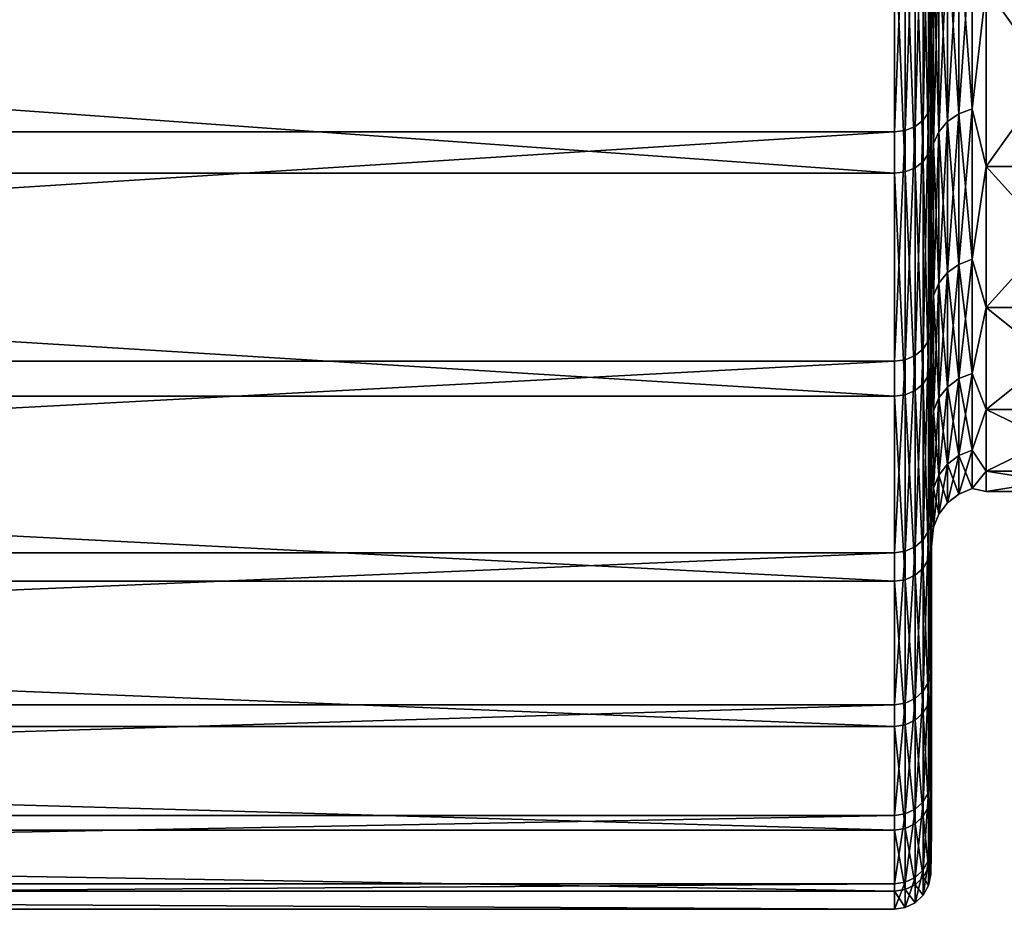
# Model space of a CAD drawing. Header units: metres. Extents: x -150 to 310, y -128 to 84.
# Tile 5 of 256: x -133.52 to -128.1, y -23 to -18.1. Entities that reach past the tile are written whole.
import ezdxf

# ---------------------------------------------------------------- set-up
doc = ezdxf.new("R2010")
doc.units = ezdxf.units.M
doc.layers.add('solid_26009703_SW0001', color=7, linetype='CONTINUOUS')

msp = doc.modelspace()

# ---------------------------------------------------------------- linework, layer by layer
at = {"layer": 'solid_26009703_SW0001'}
for points in [[(-128.5, -15.600307, 14.057438), (-128.5, -17.631435, 14.115585), (-128.5, -18.975584, 12.249191)], [(-128.5, -16.98778, 12.34515), (-128.5, -15.600307, 14.057438), (-128.5, -18.975584, 12.249191)], [(-128.5, -16.987778, -12.345155), (-128.5, -19.257544, -11.801446), (-128.5, -17.951534, -13.706021)], [(-128.5, -16.987778, -12.345155), (-128.5, -18.183039, -10.504897), (-128.5, -19.257544, -11.801446)], [(-128.489777, -17.755636, -11.067172), (-128.5, -18.183039, -10.504897), (-128.5, -16.987778, -12.345155)], [(-128.5, -18.183043, 10.504892), (-128.5, -16.98778, 12.34515), (-128.5, -18.975584, 12.249191)], [(-128.489777, -17.755636, 11.067172), (-128.5, -16.98778, 12.34515), (-128.5, -18.183043, 10.504892)], [(-128.516876, -18.612289, 13.287324), (-128.504959, -18.563753, 13.252675), (-128.504959, -17.119387, 15.072256)], [(-128.516876, -18.612289, 13.287324), (-128.504959, -17.119387, 15.072256), (-128.516876, -17.164146, 15.111663)], [(-128.504959, -17.119387, 15.072256), (-128.504959, -18.563753, 13.252675), (-128.5, -17.631435, 14.115585)], [(-128.516876, -17.164146, 15.111663), (-128.546204, -17.204185, 15.146914), (-128.546204, -18.655706, 13.318319)], [(-128.516876, -18.612289, 13.287324), (-128.516876, -17.164146, 15.111663), (-128.546204, -18.655706, 13.318319)], [(-128.546204, -17.204185, 15.146914), (-128.59021, -17.235748, 15.174704), (-128.59021, -18.689932, 13.342754)], [(-128.546204, -18.655706, 13.318319), (-128.546204, -17.204185, 15.146914), (-128.59021, -18.689932, 13.342754)], [(-128.704758, -17.262812, 15.19853), (-148.557724, -17.262812, 15.19853), (-148.557724, -18.719278, 13.363705)], [(-128.704758, -18.719278, 13.363705), (-128.704758, -17.262812, 15.19853), (-148.557724, -18.719278, 13.363705)], [(-128.644836, -17.255915, 15.192457), (-128.704758, -17.262812, 15.19853), (-128.704758, -18.719278, 13.363705)], [(-128.644836, -18.7118, 13.358365), (-128.644836, -17.255915, 15.192457), (-128.704758, -18.719278, 13.363705)], [(-128.59021, -17.235748, 15.174704), (-128.644836, -17.255915, 15.192457), (-128.644836, -18.7118, 13.358365)], [(-128.59021, -18.689932, 13.342754), (-128.59021, -17.235748, 15.174704), (-128.644836, -18.7118, 13.358365)], [(-128.516876, -17.421841, -14.813837), (-128.504959, -17.37641, -14.775207), (-128.504959, -18.789227, -12.931022)], [(-128.504959, -18.789227, -12.931022), (-128.504959, -17.37641, -14.775207), (-128.5, -17.951534, -13.706021)], [(-128.516876, -17.421841, -14.813837), (-128.516876, -18.83835, -12.964829), (-128.546204, -17.462481, -14.848393)], [(-128.516876, -17.421841, -14.813837), (-128.504959, -18.789227, -12.931022), (-128.516876, -18.83835, -12.964829)], [(-128.59021, -17.494518, -14.875635), (-128.59021, -18.916937, -13.018914), (-128.644836, -17.514986, -14.893039)], [(-128.546204, -17.462481, -14.848393), (-128.546204, -18.882296, -12.995073), (-128.59021, -17.494518, -14.875635)], [(-128.546204, -18.882296, -12.995073), (-128.59021, -18.916937, -13.018914), (-128.59021, -17.494518, -14.875635)], [(-128.516876, -18.83835, -12.964829), (-128.546204, -18.882296, -12.995073), (-128.546204, -17.462481, -14.848393)], [(-128.704758, -18.94664, -13.039356), (-148.557724, -18.94664, -13.039356), (-148.557724, -17.521988, -14.898993)], [(-128.704758, -17.521988, -14.898993), (-128.704758, -18.94664, -13.039356), (-148.557724, -17.521988, -14.898993)], [(-128.644836, -17.514986, -14.893039), (-128.644836, -18.93907, -13.034146), (-128.704758, -17.521988, -14.898993)], [(-128.644836, -18.93907, -13.034146), (-128.704758, -18.94664, -13.039356), (-128.704758, -17.521988, -14.898993)], [(-128.59021, -18.916937, -13.018914), (-128.644836, -18.93907, -13.034146), (-128.644836, -17.514986, -14.893039)], [(-128.412018, -17.641411, -10.995975), (-128.349792, -17.600945, -10.970753), (-128.349792, -18.620533, -9.133807)], [(-128.412018, -18.663343, 9.154806), (-128.349792, -18.620533, 9.133807), (-128.349792, -17.600945, 10.970753)], [(-128.412018, -17.641411, 10.995975), (-128.412018, -18.663343, 9.154806), (-128.349792, -17.600945, 10.970753)], [(-128.349792, -17.600945, -10.970753), (-128.277344, -17.575542, -10.954919), (-128.277344, -18.593658, -9.120625)], [(-128.349792, -18.620533, 9.133807), (-128.277344, -18.593658, 9.120625), (-128.277344, -17.575542, 10.954919)], [(-128.349792, -17.600945, 10.970753), (-128.349792, -18.620533, 9.133807), (-128.277344, -17.575542, 10.954919)], [(-128.349792, -18.620533, -9.133807), (-128.349792, -17.600945, -10.970753), (-128.277344, -18.593658, -9.120625)], [(-128.199997, -17.926725, -10.35), (-128.277344, -18.593658, -9.120625), (-128.277344, -17.575542, -10.954919)], [(-128.199997, -17.926725, 10.35), (-128.277344, -17.575542, 10.954919), (-128.277344, -18.593658, 9.120625)], [(-128.504959, -18.563753, 13.252675), (-128.5, -18.975584, 12.249191), (-128.5, -17.631435, 14.115585)], [(-128.459763, -17.694176, -11.028864), (-128.412018, -17.641411, -10.995975), (-128.412018, -18.663343, -9.154806)], [(-128.459763, -18.719164, 9.182188), (-128.412018, -18.663343, 9.154806), (-128.412018, -17.641411, 10.995975)], [(-128.459763, -17.694176, 11.028864), (-128.459763, -18.719164, 9.182188), (-128.412018, -17.641411, 10.995975)], [(-128.412018, -18.663343, -9.154806), (-128.412018, -17.641411, -10.995975), (-128.349792, -18.620533, -9.133807)], [(-128.489777, -17.755636, -11.067172), (-128.459763, -17.694176, -11.028864), (-128.459763, -18.719164, -9.182188)], [(-128.489777, -18.784185, 9.214083), (-128.459763, -18.719164, 9.182188), (-128.459763, -17.694176, 11.028864)], [(-128.489777, -17.755636, 11.067172), (-128.489777, -18.784185, 9.214083), (-128.459763, -17.694176, 11.028864)], [(-128.459763, -18.719164, -9.182188), (-128.459763, -17.694176, -11.028864), (-128.412018, -18.663343, -9.154806)], [(-128.489777, -17.755636, 11.067172), (-128.5, -18.183043, 10.504892), (-128.489777, -18.784185, 9.214083)], [(-128.489777, -18.784185, -9.214083), (-128.5, -18.183039, -10.504897), (-128.489777, -17.755636, -11.067172)], [(-128.489777, -18.784185, -9.214083), (-128.489777, -17.755636, -11.067172), (-128.459763, -18.719164, -9.182188)], [(-128.199997, -17.926725, -10.35), (-128.199997, -18.910391, -8.419449), (-128.277344, -18.593658, -9.120625)], [(-128.199997, -18.910391, 8.419449), (-128.199997, -17.926725, 10.35), (-128.277344, -18.593658, 9.120625)], [(-128.199997, -17.926725, -10.35), (-127.5, -17.926725, -10.35), (-127.5, -18.910391, -8.419449)], [(-128.199997, -17.926725, -10.35), (-127.5, -18.910391, -8.419449), (-128.199997, -18.910391, -8.419449)], [(-128.199997, -18.910391, 8.419449), (-127.5, -18.910391, 8.419449), (-127.5, -17.926725, 10.35)], [(-128.199997, -18.910391, 8.419449), (-127.5, -17.926725, 10.35), (-128.199997, -17.926725, 10.35)], [(-128.504959, -18.789227, -12.931022), (-128.5, -17.951534, -13.706021), (-128.5, -19.257544, -11.801446)], [(-128.5, -18.183039, -10.504897), (-128.5, -20.357954, -9.780664), (-128.5, -19.257544, -11.801446)], [(-128.5, -18.183039, -10.504897), (-128.5, -19.183918, -8.542291), (-128.5, -20.357954, -9.780664)], [(-128.489777, -18.784185, -9.214083), (-128.5, -19.183918, -8.542291), (-128.5, -18.183039, -10.504897)], [(-128.5, -18.183043, 10.504892), (-128.5, -18.975584, 12.249191), (-128.5, -20.127541, 10.247242)], [(-128.5, -19.18392, 8.542286), (-128.5, -18.183043, 10.504892), (-128.5, -20.127541, 10.247242)], [(-128.489777, -18.784185, 9.214083), (-128.5, -18.183043, 10.504892), (-128.5, -19.18392, 8.542286)], [(-128.516876, -19.867346, 11.325142), (-128.504959, -19.815538, 11.295609), (-128.504959, -18.563753, 13.252675)], [(-128.516876, -19.867346, 11.325142), (-128.504959, -18.563753, 13.252675), (-128.516876, -18.612289, 13.287324)], [(-128.504959, -18.563753, 13.252675), (-128.504959, -19.815538, 11.295609), (-128.5, -18.975584, 12.249191)], [(-128.516876, -18.612289, 13.287324), (-128.546204, -18.655706, 13.318319), (-128.546204, -19.913691, 11.35156)], [(-128.516876, -19.867346, 11.325142), (-128.516876, -18.612289, 13.287324), (-128.546204, -19.913691, 11.35156)], [(-128.412018, -18.663343, -9.154806), (-128.349792, -18.620533, -9.133807), (-128.349792, -19.449049, -7.203137)], [(-128.412018, -19.493763, 7.219697), (-128.349792, -19.449049, 7.203137), (-128.349792, -18.620533, 9.133807)], [(-128.412018, -18.663343, 9.154806), (-128.412018, -19.493763, 7.219697), (-128.349792, -18.620533, 9.133807)], [(-128.349792, -18.620533, -9.133807), (-128.277344, -18.593658, -9.120625), (-128.277344, -19.420979, -7.192741)], [(-128.349792, -19.449049, 7.203137), (-128.277344, -19.420979, 7.192741), (-128.277344, -18.593658, 9.120625)], [(-128.349792, -18.620533, 9.133807), (-128.349792, -19.449049, 7.203137), (-128.277344, -18.593658, 9.120625)], [(-128.349792, -19.449049, -7.203137), (-128.349792, -18.620533, -9.133807), (-128.277344, -19.420979, -7.192741)], [(-128.199997, -18.910391, -8.419449), (-128.277344, -19.420979, -7.192741), (-128.277344, -18.593658, -9.120625)], [(-128.199997, -18.910391, 8.419449), (-128.277344, -18.593658, 9.120625), (-128.277344, -19.420979, 7.192741)], [(-128.59021, -18.689932, 13.342754), (-128.644836, -18.7118, 13.358365), (-128.644836, -19.973566, 11.385692)], [(-128.59021, -19.950226, 11.372386), (-128.59021, -18.689932, 13.342754), (-128.644836, -19.973566, 11.385692)], [(-128.546204, -18.655706, 13.318319), (-128.59021, -18.689932, 13.342754), (-128.59021, -19.950226, 11.372386)], [(-128.546204, -19.913691, 11.35156), (-128.546204, -18.655706, 13.318319), (-128.59021, -19.950226, 11.372386)], [(-128.459763, -18.719164, -9.182188), (-128.412018, -18.663343, -9.154806), (-128.412018, -19.493763, -7.219697)], [(-128.459763, -19.552069, 7.241291), (-128.412018, -19.493763, 7.219697), (-128.412018, -18.663343, 9.154806)], [(-128.459763, -18.719164, 9.182188), (-128.459763, -19.552069, 7.241291), (-128.412018, -18.663343, 9.154806)], [(-128.412018, -19.493763, -7.219697), (-128.412018, -18.663343, -9.154806), (-128.349792, -19.449049, -7.203137)], [(-128.704758, -18.719278, 13.363705), (-148.557724, -18.719278, 13.363705), (-148.557724, -19.98155, 11.390243)], [(-128.704758, -19.98155, 11.390243), (-128.704758, -18.719278, 13.363705), (-148.557724, -19.98155, 11.390243)], [(-128.644836, -18.7118, 13.358365), (-128.704758, -18.719278, 13.363705), (-128.704758, -19.98155, 11.390243)], [(-128.644836, -19.973566, 11.385692), (-128.644836, -18.7118, 13.358365), (-128.704758, -19.98155, 11.390243)], [(-128.489777, -18.784185, -9.214083), (-128.459763, -18.719164, -9.182188), (-128.459763, -19.552069, -7.241291)], [(-128.489777, -19.619982, 7.266444), (-128.459763, -19.552069, 7.241291), (-128.459763, -18.719164, 9.182188)], [(-128.489777, -18.784185, 9.214083), (-128.489777, -19.619982, 7.266444), (-128.459763, -18.719164, 9.182188)], [(-128.459763, -19.552069, -7.241291), (-128.459763, -18.719164, -9.182188), (-128.412018, -19.493763, -7.219697)], [(-128.516876, -18.83835, -12.964829), (-128.504959, -18.789227, -12.931022), (-128.504959, -20.007122, -10.952689)], [(-128.504959, -20.007122, -10.952689), (-128.504959, -18.789227, -12.931022), (-128.5, -19.257544, -11.801446)], [(-128.489777, -18.784185, 9.214083), (-128.5, -19.18392, 8.542286), (-128.489777, -19.619982, 7.266444)], [(-128.489777, -19.619982, -7.266444), (-128.5, -19.183918, -8.542291), (-128.489777, -18.784185, -9.214083)], [(-128.489777, -19.619982, -7.266444), (-128.489777, -18.784185, -9.214083), (-128.459763, -19.552069, -7.241291)], [(-128.516876, -18.83835, -12.964829), (-128.516876, -20.059431, -10.981325), (-128.546204, -18.882296, -12.995073)], [(-128.516876, -18.83835, -12.964829), (-128.504959, -20.007122, -10.952689), (-128.516876, -20.059431, -10.981325)], [(-128.546204, -18.882296, -12.995073), (-128.546204, -20.106224, -11.006941), (-128.59021, -18.916937, -13.018914)], [(-128.516876, -20.059431, -10.981325), (-128.546204, -20.106224, -11.006941), (-128.546204, -18.882296, -12.995073)], [(-128.704758, -20.17474, -11.04445), (-148.557724, -20.17474, -11.04445), (-148.557724, -18.94664, -13.039356)], [(-128.704758, -18.94664, -13.039356), (-128.704758, -20.17474, -11.04445), (-148.557724, -18.94664, -13.039356)], [(-128.644836, -18.93907, -13.034146), (-128.644836, -20.166677, -11.040036), (-128.704758, -18.94664, -13.039356)], [(-128.644836, -20.166677, -11.040036), (-128.704758, -20.17474, -11.04445), (-128.704758, -18.94664, -13.039356)], [(-128.59021, -18.916937, -13.018914), (-128.59021, -20.143112, -11.027135), (-128.644836, -18.93907, -13.034146)], [(-128.59021, -20.143112, -11.027135), (-128.644836, -20.166677, -11.040036), (-128.644836, -18.93907, -13.034146)], [(-128.546204, -20.106224, -11.006941), (-128.59021, -20.143112, -11.027135), (-128.59021, -18.916937, -13.018914)], [(-128.199997, -18.910391, -8.419449), (-128.199997, -19.686871, -6.396652), (-128.277344, -19.420979, -7.192741)], [(-128.199997, -19.686871, 6.396652), (-128.199997, -18.910391, 8.419449), (-128.277344, -19.420979, 7.192741)], [(-128.199997, -18.910391, -8.419449), (-127.5, -18.910391, -8.419449), (-127.5, -19.686871, -6.396652)], [(-128.199997, -18.910391, -8.419449), (-127.5, -19.686871, -6.396652), (-128.199997, -19.686871, -6.396652)], [(-128.199997, -19.686871, 6.396652), (-127.5, -19.686871, 6.396652), (-127.5, -18.910391, 8.419449)], [(-128.199997, -19.686871, 6.396652), (-127.5, -18.910391, 8.419449), (-128.199997, -18.910391, 8.419449)], [(-128.504959, -19.815538, 11.295609), (-128.5, -20.127541, 10.247242), (-128.5, -18.975584, 12.249191)], [(-128.5, -19.183918, -8.542291), (-128.5, -21.250357, -7.652126), (-128.5, -20.357954, -9.780664)], [(-128.5, -19.183918, -8.542291), (-128.5, -19.970406, -6.49266), (-128.5, -21.250357, -7.652126)], [(-128.489777, -19.619982, -7.266444), (-128.5, -19.970406, -6.49266), (-128.5, -19.183918, -8.542291)], [(-128.5, -19.18392, 8.542286), (-128.5, -20.127541, 10.247242), (-128.5, -21.065233, 8.146527)], [(-128.5, -19.970407, 6.492655), (-128.5, -19.18392, 8.542286), (-128.5, -21.065233, 8.146527)], [(-128.489777, -19.619982, 7.266444), (-128.5, -19.18392, 8.542286), (-128.5, -19.970407, 6.492655)], [(-128.504959, -20.007122, -10.952689), (-128.5, -19.257544, -11.801446), (-128.5, -20.357954, -9.780664)], [(-128.412018, -19.493763, -7.219697), (-128.349792, -19.449049, -7.203137), (-128.349792, -20.077991, -5.198552)], [(-128.412018, -20.124151, 5.210504), (-128.349792, -20.077991, 5.198552), (-128.349792, -19.449049, 7.203137)], [(-128.412018, -19.493763, 7.219697), (-128.412018, -20.124151, 5.210504), (-128.349792, -19.449049, 7.203137)], [(-128.349792, -19.449049, -7.203137), (-128.277344, -19.420979, -7.192741), (-128.277344, -20.049013, -5.191049)], [(-128.349792, -20.077991, 5.198552), (-128.277344, -20.049013, 5.191049), (-128.277344, -19.420979, 7.192741)], [(-128.349792, -19.449049, 7.203137), (-128.349792, -20.077991, 5.198552), (-128.277344, -19.420979, 7.192741)], [(-128.349792, -20.077991, -5.198552), (-128.349792, -19.449049, -7.203137), (-128.277344, -20.049013, -5.191049)], [(-128.199997, -19.686871, -6.396652), (-128.277344, -20.049013, -5.191049), (-128.277344, -19.420979, -7.192741)], [(-128.199997, -19.686871, 6.396652), (-128.277344, -19.420979, 7.192741), (-128.277344, -20.049013, 5.191049)], [(-128.459763, -19.552069, -7.241291), (-128.412018, -19.493763, -7.219697), (-128.412018, -20.124151, -5.210504)], [(-128.459763, -20.184341, 5.226088), (-128.412018, -20.124151, 5.210504), (-128.412018, -19.493763, 7.219697)], [(-128.459763, -19.552069, 7.241291), (-128.459763, -20.184341, 5.226088), (-128.412018, -19.493763, 7.219697)], [(-128.412018, -20.124151, -5.210504), (-128.412018, -19.493763, -7.219697), (-128.349792, -20.077991, -5.198552)], [(-128.489777, -19.619982, -7.266444), (-128.459763, -19.552069, -7.241291), (-128.459763, -20.184341, -5.226088)], [(-128.489777, -20.254452, 5.244241), (-128.459763, -20.184341, 5.226088), (-128.459763, -19.552069, 7.241291)], [(-128.489777, -19.619982, 7.266444), (-128.489777, -20.254452, 5.244241), (-128.459763, -19.552069, 7.241291)], [(-128.459763, -20.184341, -5.226088), (-128.459763, -19.552069, -7.241291), (-128.412018, -20.124151, -5.210504)], [(-128.489777, -19.619982, 7.266444), (-128.5, -19.970407, 6.492655), (-128.489777, -20.254452, 5.244241)], [(-128.489777, -20.254452, -5.244241), (-128.5, -19.970406, -6.49266), (-128.489777, -19.619982, -7.266444)], [(-128.489777, -20.254452, -5.244241), (-128.489777, -19.619982, -7.266444), (-128.459763, -20.184341, -5.226088)], [(-128.199997, -19.686871, -6.396652), (-128.199997, -20.247656, -4.303772), (-128.277344, -20.049013, -5.191049)], [(-128.199997, -20.247656, 4.303772), (-128.199997, -19.686871, 6.396652), (-128.277344, -20.049013, 5.191049)], [(-128.199997, -19.686871, -6.396652), (-127.5, -19.686871, -6.396652), (-127.5, -20.247656, -4.303772)], [(-128.199997, -19.686871, -6.396652), (-127.5, -20.247656, -4.303772), (-128.199997, -20.247656, -4.303772)], [(-128.199997, -20.247656, 4.303772), (-127.5, -20.247656, 4.303772), (-127.5, -19.686871, 6.396652)], [(-128.199997, -20.247656, 4.303772), (-127.5, -19.686871, 6.396652), (-128.199997, -19.686871, 6.396652)], [(-128.516876, -20.916298, 9.245472), (-128.504959, -20.861755, 9.221362), (-128.504959, -19.815538, 11.295609)], [(-128.516876, -20.916298, 9.245472), (-128.504959, -19.815538, 11.295609), (-128.516876, -19.867346, 11.325142)], [(-128.504959, -19.815538, 11.295609), (-128.504959, -20.861755, 9.221362), (-128.5, -20.127541, 10.247242)], [(-128.516876, -19.867346, 11.325142), (-128.546204, -19.913691, 11.35156), (-128.546204, -20.96509, 9.267038)], [(-128.516876, -20.916298, 9.245472), (-128.516876, -19.867346, 11.325142), (-128.546204, -20.96509, 9.267038)], [(-128.546204, -19.913691, 11.35156), (-128.59021, -19.950226, 11.372386), (-128.59021, -21.003553, 9.28404)], [(-128.546204, -20.96509, 9.267038), (-128.546204, -19.913691, 11.35156), (-128.59021, -21.003553, 9.28404)], [(-128.704758, -19.98155, 11.390243), (-148.557724, -19.98155, 11.390243), (-148.557724, -21.036533, 9.298618)], [(-128.704758, -21.036533, 9.298618), (-128.704758, -19.98155, 11.390243), (-148.557724, -21.036533, 9.298618)], [(-128.644836, -19.973566, 11.385692), (-128.704758, -19.98155, 11.390243), (-128.704758, -21.036533, 9.298618)], [(-128.644836, -21.028126, 9.294902), (-128.644836, -19.973566, 11.385692), (-128.704758, -21.036533, 9.298618)], [(-128.59021, -19.950226, 11.372386), (-128.644836, -19.973566, 11.385692), (-128.644836, -21.028126, 9.294902)], [(-128.59021, -21.003553, 9.28404), (-128.59021, -19.950226, 11.372386), (-128.644836, -21.028126, 9.294902)], [(-128.5, -19.970406, -6.49266), (-128.5, -21.918402, -5.448715), (-128.5, -21.250357, -7.652126)], [(-128.5, -19.970406, -6.49266), (-128.5, -20.541018, -4.366313), (-128.5, -21.918402, -5.448715)], [(-128.489777, -20.254452, -5.244241), (-128.5, -20.541018, -4.366313), (-128.5, -19.970406, -6.49266)], [(-128.5, -19.970407, 6.492655), (-128.5, -21.065233, 8.146527), (-128.5, -21.787277, 5.953548)], [(-128.5, -20.541019, 4.366307), (-128.5, -19.970407, 6.492655), (-128.5, -21.787277, 5.953548)], [(-128.489777, -20.254452, 5.244241), (-128.5, -19.970407, 6.492655), (-128.5, -20.541019, 4.366307)], [(-128.516876, -20.059431, -10.981325), (-128.504959, -20.007122, -10.952689), (-128.504959, -21.017464, -8.860732)], [(-128.504959, -21.017464, -8.860732), (-128.504959, -20.007122, -10.952689), (-128.5, -20.357954, -9.780664)], [(-128.516876, -20.059431, -10.981325), (-128.516876, -21.072412, -8.883899), (-128.546204, -20.106224, -11.006941)], [(-128.516876, -20.059431, -10.981325), (-128.504959, -21.017464, -8.860732), (-128.516876, -21.072412, -8.883899)], [(-128.412018, -20.124151, -5.210504), (-128.349792, -20.077991, -5.198552), (-128.349792, -20.500906, -3.140623)], [(-128.412018, -20.548038, 3.147844), (-128.349792, -20.500906, 3.140623), (-128.349792, -20.077991, 5.198552)], [(-128.412018, -20.124151, 5.210504), (-128.412018, -20.548038, 3.147844), (-128.349792, -20.077991, 5.198552)], [(-128.349792, -20.077991, -5.198552), (-128.277344, -20.049013, -5.191049), (-128.277344, -20.471319, -3.136091)], [(-128.349792, -20.500906, 3.140623), (-128.277344, -20.471319, 3.136091), (-128.277344, -20.049013, 5.191049)], [(-128.349792, -20.077991, 5.198552), (-128.349792, -20.500906, 3.140623), (-128.277344, -20.049013, 5.191049)], [(-128.349792, -20.500906, -3.140623), (-128.349792, -20.077991, -5.198552), (-128.277344, -20.471319, -3.136091)], [(-128.199997, -20.247656, -4.303772), (-128.277344, -20.471319, -3.136091), (-128.277344, -20.049013, -5.191049)], [(-128.199997, -20.247656, 4.303772), (-128.277344, -20.049013, 5.191049), (-128.277344, -20.471319, 3.136091)], [(-128.59021, -20.143112, -11.027135), (-128.59021, -21.16032, -8.920959), (-128.644836, -20.166677, -11.040036)], [(-128.546204, -20.106224, -11.006941), (-128.546204, -21.121569, -8.904623), (-128.59021, -20.143112, -11.027135)], [(-128.546204, -21.121569, -8.904623), (-128.59021, -21.16032, -8.920959), (-128.59021, -20.143112, -11.027135)], [(-128.516876, -21.072412, -8.883899), (-128.546204, -21.121569, -8.904623), (-128.546204, -20.106224, -11.006941)], [(-128.504959, -20.861755, 9.221362), (-128.5, -21.065233, 8.146527), (-128.5, -20.127541, 10.247242)], [(-128.459763, -20.184341, -5.226088), (-128.412018, -20.124151, -5.210504), (-128.412018, -20.548038, -3.147844)], [(-128.459763, -20.609497, 3.157259), (-128.412018, -20.548038, 3.147844), (-128.412018, -20.124151, 5.210504)], [(-128.459763, -20.184341, 5.226088), (-128.459763, -20.609497, 3.157259), (-128.412018, -20.124151, 5.210504)], [(-128.412018, -20.548038, -3.147844), (-128.412018, -20.124151, -5.210504), (-128.349792, -20.500906, -3.140623)], [(-128.704758, -21.193546, -8.934967), (-148.557724, -21.193546, -8.934967), (-148.557724, -20.17474, -11.04445)], [(-128.704758, -20.17474, -11.04445), (-128.704758, -21.193546, -8.934967), (-148.557724, -20.17474, -11.04445)], [(-128.644836, -20.166677, -11.040036), (-128.644836, -21.185076, -8.931396), (-128.704758, -20.17474, -11.04445)], [(-128.644836, -21.185076, -8.931396), (-128.704758, -21.193546, -8.934967), (-128.704758, -20.17474, -11.04445)], [(-128.59021, -21.16032, -8.920959), (-128.644836, -21.185076, -8.931396), (-128.644836, -20.166677, -11.040036)], [(-128.489777, -20.254452, -5.244241), (-128.459763, -20.184341, -5.226088), (-128.459763, -20.609497, -3.157259)], [(-128.489777, -20.681084, 3.168226), (-128.459763, -20.609497, 3.157259), (-128.459763, -20.184341, 5.226088)], [(-128.489777, -20.254452, 5.244241), (-128.489777, -20.681084, 3.168226), (-128.459763, -20.184341, 5.226088)], [(-128.459763, -20.609497, -3.157259), (-128.459763, -20.184341, -5.226088), (-128.412018, -20.548038, -3.147844)], [(-128.489777, -20.254452, 5.244241), (-128.5, -20.541019, 4.366307), (-128.489777, -20.681084, 3.168226)], [(-128.489777, -20.681084, -3.168226), (-128.5, -20.541018, -4.366313), (-128.489777, -20.254452, -5.244241)], [(-128.489777, -20.681084, -3.168226), (-128.489777, -20.254452, -5.244241), (-128.459763, -20.609497, -3.157259)], [(-128.199997, -20.247656, -4.303772), (-128.199997, -20.586603, -2.163739), (-128.277344, -20.471319, -3.136091)], [(-128.199997, -20.586603, 2.163739), (-128.199997, -20.247656, 4.303772), (-128.277344, -20.471319, 3.136091)], [(-128.199997, -20.247656, -4.303772), (-127.5, -20.247656, -4.303772), (-127.5, -20.586603, -2.163739)], [(-128.199997, -20.247656, -4.303772), (-127.5, -20.586603, -2.163739), (-128.199997, -20.586603, -2.163739)], [(-128.199997, -20.586603, 2.163739), (-127.5, -20.586603, 2.163739), (-127.5, -20.247656, 4.303772)], [(-128.199997, -20.586603, 2.163739), (-127.5, -20.247656, 4.303772), (-128.199997, -20.247656, 4.303772)], [(-128.504959, -21.017464, -8.860732), (-128.5, -20.357954, -9.780664), (-128.5, -21.250357, -7.652126)], [(-128.349792, -20.500906, -3.140623), (-128.277344, -20.471319, -3.136091), (-128.277344, -20.683559, -1.048951)], [(-128.349792, -20.713455, 1.050467), (-128.277344, -20.683559, 1.048951), (-128.277344, -20.471319, 3.136091)], [(-128.349792, -20.500906, 3.140623), (-128.349792, -20.713455, 1.050467), (-128.277344, -20.471319, 3.136091)], [(-128.199997, -20.586603, -2.163739), (-128.277344, -20.683559, -1.048951), (-128.277344, -20.471319, -3.136091)], [(-128.199997, -20.586603, 2.163739), (-128.277344, -20.471319, 3.136091), (-128.277344, -20.683559, 1.048951)], [(-128.412018, -20.548038, -3.147844), (-128.349792, -20.500906, -3.140623), (-128.349792, -20.713455, -1.050467)], [(-128.412018, -20.761076, 1.052883), (-128.349792, -20.713455, 1.050467), (-128.349792, -20.500906, 3.140623)], [(-128.412018, -20.548038, 3.147844), (-128.412018, -20.761076, 1.052883), (-128.349792, -20.500906, 3.140623)], [(-128.349792, -20.713455, -1.050467), (-128.349792, -20.500906, -3.140623), (-128.277344, -20.683559, -1.048951)], [(-128.5, -20.541018, -4.366313), (-128.5, -22.360413, -3.185534), (-128.5, -21.918402, -5.448715)], [(-128.5, -20.541018, -4.366313), (-128.5, -20.884109, -2.196263), (-128.5, -22.360413, -3.185534)], [(-128.489777, -20.681084, -3.168226), (-128.5, -20.884109, -2.196263), (-128.5, -20.541018, -4.366313)], [(-128.5, -20.541019, 4.366307), (-128.5, -21.787277, 5.953548), (-128.5, -22.279533, 3.70518)], [(-128.5, -20.884109, 2.196258), (-128.5, -20.541019, 4.366307), (-128.5, -22.279533, 3.70518)], [(-128.489777, -20.681084, 3.168226), (-128.5, -20.541019, 4.366307), (-128.5, -20.884109, 2.196258)], [(-128.459763, -20.609497, -3.157259), (-128.412018, -20.548038, -3.147844), (-128.412018, -20.761076, -1.052883)], [(-128.459763, -20.823172, 1.056032), (-128.412018, -20.761076, 1.052883), (-128.412018, -20.548038, 3.147844)], [(-128.459763, -20.609497, 3.157259), (-128.459763, -20.823172, 1.056032), (-128.412018, -20.548038, 3.147844)], [(-128.412018, -20.761076, -1.052883), (-128.412018, -20.548038, -3.147844), (-128.349792, -20.713455, -1.050467)], [(-128.199997, -20.586603, -2.163739), (-128.199997, -20.700001), (-128.277344, -20.683559, -1.048951)], [(-128.199997, -20.700001), (-128.199997, -20.586603, 2.163739), (-128.277344, -20.683559, 1.048951)], [(-128.199997, -20.586603, -2.163739), (-127.5, -20.586603, -2.163739), (-127.5, -20.700001)], [(-128.199997, -20.700001), (-127.5, -20.700001), (-127.5, -20.586603, 2.163739)], [(-128.199997, -20.586603, -2.163739), (-127.5, -20.700001), (-128.199997, -20.700001)], [(-128.199997, -20.700001), (-127.5, -20.586603, 2.163739), (-128.199997, -20.586603, 2.163739)], [(-128.489777, -20.681084, -3.168226), (-128.459763, -20.609497, -3.157259), (-128.459763, -20.823172, -1.056032)], [(-128.489777, -20.8955, 1.0597), (-128.459763, -20.823172, 1.056032), (-128.459763, -20.609497, 3.157259)], [(-128.489777, -20.681084, 3.168226), (-128.489777, -20.8955, 1.0597), (-128.459763, -20.609497, 3.157259)], [(-128.459763, -20.823172, -1.056032), (-128.459763, -20.609497, -3.157259), (-128.412018, -20.761076, -1.052883)], [(-128.489777, -20.681084, 3.168226), (-128.5, -20.884109, 2.196258), (-128.489777, -20.8955, 1.0597)], [(-128.489777, -20.8955, -1.0597), (-128.5, -20.884109, -2.196263), (-128.489777, -20.681084, -3.168226)], [(-128.489777, -20.8955, -1.0597), (-128.489777, -20.681084, -3.168226), (-128.459763, -20.823172, -1.056032)], [(-128.349792, -20.713455, -1.050467), (-128.277344, -20.683559, -1.048951), (-128.277344, -20.683559, 1.048951)], [(-128.349792, -20.713455, 1.050467), (-128.349792, -20.713455, -1.050467), (-128.277344, -20.683559, 1.048951)], [(-128.199997, -20.700001), (-128.277344, -20.683559, 1.048951), (-128.277344, -20.683559, -1.048951)], [(-128.412018, -20.761076, -1.052883), (-128.349792, -20.713455, -1.050467), (-128.349792, -20.713455, 1.050467)], [(-128.412018, -20.761076, 1.052883), (-128.412018, -20.761076, -1.052883), (-128.349792, -20.713455, 1.050467)], [(-128.459763, -20.823172, -1.056032), (-128.412018, -20.761076, -1.052883), (-128.412018, -20.761076, 1.052883)], [(-128.459763, -20.823172, 1.056032), (-128.459763, -20.823172, -1.056032), (-128.412018, -20.761076, 1.052883)], [(-128.489777, -20.8955, -1.0597), (-128.459763, -20.823172, -1.056032), (-128.459763, -20.823172, 1.056032)], [(-128.489777, -20.8955, 1.0597), (-128.489777, -20.8955, -1.0597), (-128.459763, -20.823172, 1.056032)], [(-128.516876, -21.748262, 7.069888), (-128.504959, -21.691549, 7.051452), (-128.504959, -20.861755, 9.221362)], [(-128.516876, -21.748262, 7.069888), (-128.504959, -20.861755, 9.221362), (-128.516876, -20.916298, 9.245472)], [(-128.504959, -20.861755, 9.221362), (-128.504959, -21.691549, 7.051452), (-128.5, -21.065233, 8.146527)], [(-128.5, -20.884109, -2.196263), (-128.5, -22.567934, -0.890257), (-128.5, -22.360413, -3.185534)], [(-128.5, -20.884109, -2.196263), (-128.5, -21, -0.000003), (-128.5, -22.567934, -0.890257)], [(-128.5, -20.884109, 2.196258), (-128.5, -22.279533, 3.70518), (-128.5, -22.541914, 1.413057)], [(-128.5, -21, -0.000003), (-128.5, -20.884109, 2.196258), (-128.5, -22.541914, 1.413057)], [(-128.489777, -20.8955, 1.0597), (-128.5, -20.884109, 2.196258), (-128.5, -21, -0.000003)], [(-128.489777, -20.8955, -1.0597), (-128.5, -21, -0.000003), (-128.5, -20.884109, -2.196263)], [(-128.489777, -20.8955, 1.0597), (-128.5, -21, -0.000003), (-128.489777, -20.8955, -1.0597)], [(-128.546204, -20.96509, 9.267038), (-128.59021, -21.003553, 9.28404), (-128.59021, -21.838989, 7.099381)], [(-128.546204, -21.798996, 7.08638), (-128.546204, -20.96509, 9.267038), (-128.59021, -21.838989, 7.099381)], [(-128.516876, -20.916298, 9.245472), (-128.546204, -20.96509, 9.267038), (-128.546204, -21.798996, 7.08638)], [(-128.516876, -21.748262, 7.069888), (-128.516876, -20.916298, 9.245472), (-128.546204, -21.798996, 7.08638)], [(-128.59021, -21.003553, 9.28404), (-128.644836, -21.028126, 9.294902), (-128.644836, -21.86454, 7.107687)], [(-128.59021, -21.838989, 7.099381), (-128.59021, -21.003553, 9.28404), (-128.644836, -21.86454, 7.107687)], [(-128.516876, -21.072412, -8.883899), (-128.504959, -21.017464, -8.860732), (-128.504959, -21.809767, -6.676854)], [(-128.504959, -21.809767, -6.676854), (-128.504959, -21.017464, -8.860732), (-128.5, -21.250357, -7.652126)], [(-128.5, -21, -0.000003), (-128.5, -22.541914, 1.413057), (-128.5, -22.567934, -0.890257)], [(-128.704758, -21.036533, 9.298618), (-148.557724, -21.036533, 9.298618), (-148.557724, -21.87328, 7.110528)], [(-128.704758, -21.87328, 7.110528), (-128.704758, -21.036533, 9.298618), (-148.557724, -21.87328, 7.110528)], [(-128.644836, -21.028126, 9.294902), (-128.704758, -21.036533, 9.298618), (-128.704758, -21.87328, 7.110528)], [(-128.644836, -21.86454, 7.107687), (-128.644836, -21.028126, 9.294902), (-128.704758, -21.87328, 7.110528)], [(-128.516876, -21.072412, -8.883899), (-128.516876, -21.866789, -6.694311), (-128.546204, -21.121569, -8.904623)], [(-128.516876, -21.072412, -8.883899), (-128.504959, -21.809767, -6.676854), (-128.516876, -21.866789, -6.694311)], [(-128.504959, -21.691549, 7.051452), (-128.5, -21.787277, 5.953548), (-128.5, -21.065233, 8.146527)], [(-128.546204, -21.121569, -8.904623), (-128.546204, -21.917797, -6.709927), (-128.59021, -21.16032, -8.920959)], [(-128.516876, -21.866789, -6.694311), (-128.546204, -21.917797, -6.709927), (-128.546204, -21.121569, -8.904623)], [(-128.644836, -21.185076, -8.931396), (-128.644836, -21.9837, -6.730102), (-128.704758, -21.193546, -8.934967)], [(-128.59021, -21.16032, -8.920959), (-128.59021, -21.95801, -6.722237), (-128.644836, -21.185076, -8.931396)], [(-128.59021, -21.95801, -6.722237), (-128.644836, -21.9837, -6.730102), (-128.644836, -21.185076, -8.931396)], [(-128.546204, -21.917797, -6.709927), (-128.59021, -21.95801, -6.722237), (-128.59021, -21.16032, -8.920959)], [(-128.704758, -21.992487, -6.732792), (-148.557724, -21.992487, -6.732792), (-148.557724, -21.193546, -8.934967)], [(-128.704758, -21.193546, -8.934967), (-128.704758, -21.992487, -6.732792), (-148.557724, -21.193546, -8.934967)], [(-128.644836, -21.9837, -6.730102), (-128.704758, -21.992487, -6.732792), (-128.704758, -21.193546, -8.934967)], [(-128.504959, -21.809767, -6.676854), (-128.5, -21.250357, -7.652126), (-128.5, -21.918402, -5.448715)], [(-128.516876, -22.35461, 4.820961), (-128.504959, -22.296316, 4.80839), (-128.504959, -21.691549, 7.051452)], [(-128.516876, -22.35461, 4.820961), (-128.504959, -21.691549, 7.051452), (-128.516876, -21.748262, 7.069888)], [(-128.504959, -21.691549, 7.051452), (-128.504959, -22.296316, 4.80839), (-128.5, -21.787277, 5.953548)], [(-128.516876, -21.748262, 7.069888), (-128.546204, -21.798996, 7.08638), (-128.546204, -22.406757, 4.832207)], [(-128.516876, -22.35461, 4.820961), (-128.516876, -21.748262, 7.069888), (-128.546204, -22.406757, 4.832207)], [(-128.546204, -21.798996, 7.08638), (-128.59021, -21.838989, 7.099381), (-128.59021, -22.447866, 4.841073)], [(-128.546204, -22.406757, 4.832207), (-128.546204, -21.798996, 7.08638), (-128.59021, -22.447866, 4.841073)], [(-128.516876, -21.866789, -6.694311), (-128.504959, -21.809767, -6.676854), (-128.504959, -22.375816, -4.42371)], [(-128.504959, -22.296316, 4.80839), (-128.5, -22.279533, 3.70518), (-128.5, -21.787277, 5.953548)], [(-128.504959, -22.375816, -4.42371), (-128.504959, -21.809767, -6.676854), (-128.5, -21.918402, -5.448715)], [(-128.704758, -21.87328, 7.110528), (-148.557724, -21.87328, 7.110528), (-148.557724, -22.483112, 4.848674)], [(-128.704758, -22.483112, 4.848674), (-128.704758, -21.87328, 7.110528), (-148.557724, -22.483112, 4.848674)], [(-128.644836, -21.86454, 7.107687), (-128.704758, -21.87328, 7.110528), (-128.704758, -22.483112, 4.848674)], [(-128.644836, -22.474129, 4.846736), (-128.644836, -21.86454, 7.107687), (-128.704758, -22.483112, 4.848674)], [(-128.59021, -21.838989, 7.099381), (-128.644836, -21.86454, 7.107687), (-128.644836, -22.474129, 4.846736)], [(-128.59021, -22.447866, 4.841073), (-128.59021, -21.838989, 7.099381), (-128.644836, -22.474129, 4.846736)], [(-128.516876, -21.866789, -6.694311), (-128.516876, -22.434317, -4.435276), (-128.546204, -21.917797, -6.709927)], [(-128.516876, -21.866789, -6.694311), (-128.504959, -22.375816, -4.42371), (-128.516876, -22.434317, -4.435276)], [(-128.546204, -21.917797, -6.709927), (-128.546204, -22.48665, -4.445622), (-128.59021, -21.95801, -6.722237)], [(-128.516876, -22.434317, -4.435276), (-128.546204, -22.48665, -4.445622), (-128.546204, -21.917797, -6.709927)], [(-128.504959, -22.375816, -4.42371), (-128.5, -21.918402, -5.448715), (-128.5, -22.360413, -3.185534)], [(-128.704758, -22.563278, -4.460771), (-148.557724, -22.563278, -4.460771), (-148.557724, -21.992487, -6.732792)], [(-128.704758, -21.992487, -6.732792), (-128.704758, -22.563278, -4.460771), (-148.557724, -21.992487, -6.732792)], [(-128.644836, -21.9837, -6.730102), (-128.644836, -22.554262, -4.458989), (-128.704758, -21.992487, -6.732792)], [(-128.644836, -22.554262, -4.458989), (-128.704758, -22.563278, -4.460771), (-128.704758, -21.992487, -6.732792)], [(-128.59021, -21.95801, -6.722237), (-128.59021, -22.527906, -4.453778), (-128.644836, -21.9837, -6.730102)], [(-128.59021, -22.527906, -4.453778), (-128.644836, -22.554262, -4.458989), (-128.644836, -21.9837, -6.730102)], [(-128.546204, -22.48665, -4.445622), (-128.59021, -22.527906, -4.453778), (-128.59021, -21.95801, -6.722237)], [(-128.516876, -22.72905, 2.522021), (-128.504959, -22.669779, 2.515445), (-128.504959, -22.296316, 4.80839)], [(-128.516876, -22.72905, 2.522021), (-128.504959, -22.296316, 4.80839), (-128.516876, -22.35461, 4.820961)], [(-128.504959, -22.669779, 2.515445), (-128.5, -22.541914, 1.413057), (-128.5, -22.279533, 3.70518)], [(-128.504959, -22.296316, 4.80839), (-128.504959, -22.669779, 2.515445), (-128.5, -22.279533, 3.70518)], [(-128.516876, -22.35461, 4.820961), (-128.546204, -22.406757, 4.832207), (-128.546204, -22.78207, 2.527905)], [(-128.516876, -22.72905, 2.522021), (-128.516876, -22.35461, 4.820961), (-128.546204, -22.78207, 2.527905)], [(-128.516876, -22.434317, -4.435276), (-128.504959, -22.375816, -4.42371), (-128.504959, -22.709736, -2.124673)], [(-128.504959, -22.709736, -2.124673), (-128.5, -22.360413, -3.185534), (-128.5, -22.567934, -0.890257)], [(-128.504959, -22.709736, -2.124673), (-128.504959, -22.375816, -4.42371), (-128.5, -22.360413, -3.185534)], [(-128.546204, -22.406757, 4.832207), (-128.59021, -22.447866, 4.841073), (-128.59021, -22.823868, 2.532542)], [(-128.546204, -22.78207, 2.527905), (-128.546204, -22.406757, 4.832207), (-128.59021, -22.823868, 2.532542)], [(-128.704758, -22.483112, 4.848674), (-148.557724, -22.483112, 4.848674), (-148.557724, -22.859705, 2.536519)], [(-128.704758, -22.859705, 2.536519), (-128.704758, -22.483112, 4.848674), (-148.557724, -22.859705, 2.536519)], [(-128.644836, -22.474129, 4.846736), (-128.704758, -22.483112, 4.848674), (-128.704758, -22.859705, 2.536519)], [(-128.644836, -22.850569, 2.535505), (-128.644836, -22.474129, 4.846736), (-128.704758, -22.859705, 2.536519)], [(-128.59021, -22.447866, 4.841073), (-128.644836, -22.474129, 4.846736), (-128.644836, -22.850569, 2.535505)], [(-128.59021, -22.823868, 2.532542), (-128.59021, -22.447866, 4.841073), (-128.644836, -22.850569, 2.535505)], [(-128.516876, -22.434317, -4.435276), (-128.516876, -22.76911, -2.130229), (-128.546204, -22.48665, -4.445622)], [(-128.516876, -22.434317, -4.435276), (-128.504959, -22.709736, -2.124673), (-128.516876, -22.76911, -2.130229)], [(-128.59021, -22.527906, -4.453778), (-128.59021, -22.864096, -2.139115), (-128.644836, -22.554262, -4.458989)], [(-128.546204, -22.48665, -4.445622), (-128.546204, -22.822224, -2.135198), (-128.59021, -22.527906, -4.453778)], [(-128.546204, -22.822224, -2.135198), (-128.59021, -22.864096, -2.139115), (-128.59021, -22.527906, -4.453778)], [(-128.516876, -22.76911, -2.130229), (-128.546204, -22.822224, -2.135198), (-128.546204, -22.48665, -4.445622)], [(-128.704758, -22.899996, -2.142474), (-148.557724, -22.899996, -2.142474), (-148.557724, -22.563278, -4.460771)], [(-128.704758, -22.563278, -4.460771), (-128.704758, -22.899996, -2.142474), (-148.557724, -22.563278, -4.460771)], [(-128.644836, -22.554262, -4.458989), (-128.644836, -22.890844, -2.141618), (-128.704758, -22.563278, -4.460771)], [(-128.644836, -22.890844, -2.141618), (-128.704758, -22.899996, -2.142474), (-128.704758, -22.563278, -4.460771)], [(-128.59021, -22.864096, -2.139115), (-128.644836, -22.890844, -2.141618), (-128.644836, -22.554262, -4.458989)], [(-128.504959, -22.808064, 0.196404), (-128.5, -22.567934, -0.890257), (-128.5, -22.541914, 1.413057)], [(-128.504959, -22.669779, 2.515445), (-128.504959, -22.808064, 0.196404), (-128.5, -22.541914, 1.413057)], [(-128.504959, -22.808064, 0.196404), (-128.504959, -22.709736, -2.124673), (-128.5, -22.567934, -0.890257)], [(-128.516876, -22.867695, 0.196918), (-128.504959, -22.808064, 0.196404), (-128.504959, -22.669779, 2.515445)], [(-128.516876, -22.867695, 0.196918), (-128.504959, -22.669779, 2.515445), (-128.516876, -22.72905, 2.522021)], [(-128.516876, -22.72905, 2.522021), (-128.546204, -22.78207, 2.527905), (-128.546204, -22.92104, 0.197377)], [(-128.516876, -22.867695, 0.196918), (-128.516876, -22.72905, 2.522021), (-128.546204, -22.92104, 0.197377)], [(-128.516876, -22.76911, -2.130229), (-128.504959, -22.709736, -2.124673), (-128.504959, -22.808064, 0.196404)], [(-128.546204, -22.78207, 2.527905), (-128.59021, -22.823868, 2.532542), (-128.59021, -22.963091, 0.197739)], [(-128.546204, -22.92104, 0.197377), (-128.546204, -22.78207, 2.527905), (-128.59021, -22.963091, 0.197739)], [(-128.516876, -22.76911, -2.130229), (-128.516876, -22.867695, 0.196918), (-128.546204, -22.822224, -2.135198)], [(-128.516876, -22.76911, -2.130229), (-128.504959, -22.808064, 0.196404), (-128.516876, -22.867695, 0.196918)], [(-128.704758, -22.859705, 2.536519), (-148.557724, -22.859705, 2.536519), (-148.557724, -22.999147, 0.19805)], [(-128.704758, -22.999147, 0.19805), (-128.704758, -22.859705, 2.536519), (-148.557724, -22.999147, 0.19805)], [(-128.644836, -22.850569, 2.535505), (-128.704758, -22.859705, 2.536519), (-128.704758, -22.999147, 0.19805)], [(-128.644836, -22.989958, 0.197971), (-128.644836, -22.850569, 2.535505), (-128.704758, -22.999147, 0.19805)], [(-128.59021, -22.823868, 2.532542), (-128.644836, -22.850569, 2.535505), (-128.644836, -22.989958, 0.197971)], [(-128.59021, -22.963091, 0.197739), (-128.59021, -22.823868, 2.532542), (-128.644836, -22.989958, 0.197971)], [(-128.59021, -22.864096, -2.139115), (-128.59021, -22.963091, 0.197739), (-128.644836, -22.890844, -2.141618)], [(-128.546204, -22.822224, -2.135198), (-128.546204, -22.92104, 0.197377), (-128.59021, -22.864096, -2.139115)], [(-128.546204, -22.92104, 0.197377), (-128.59021, -22.963091, 0.197739), (-128.59021, -22.864096, -2.139115)], [(-128.516876, -22.867695, 0.196918), (-128.546204, -22.92104, 0.197377), (-128.546204, -22.822224, -2.135198)], [(-128.704758, -22.999147, 0.19805), (-148.557724, -22.999147, 0.19805), (-148.557724, -22.899996, -2.142474)], [(-128.704758, -22.899996, -2.142474), (-128.704758, -22.999147, 0.19805), (-148.557724, -22.899996, -2.142474)], [(-128.644836, -22.890844, -2.141618), (-128.644836, -22.989958, 0.197971), (-128.704758, -22.899996, -2.142474)], [(-128.644836, -22.989958, 0.197971), (-128.704758, -22.999147, 0.19805), (-128.704758, -22.899996, -2.142474)], [(-128.59021, -22.963091, 0.197739), (-128.644836, -22.989958, 0.197971), (-128.644836, -22.890844, -2.141618)]]:
    msp.add_3dface(points, dxfattribs=at)

doc.saveas('drawing.dxf')
